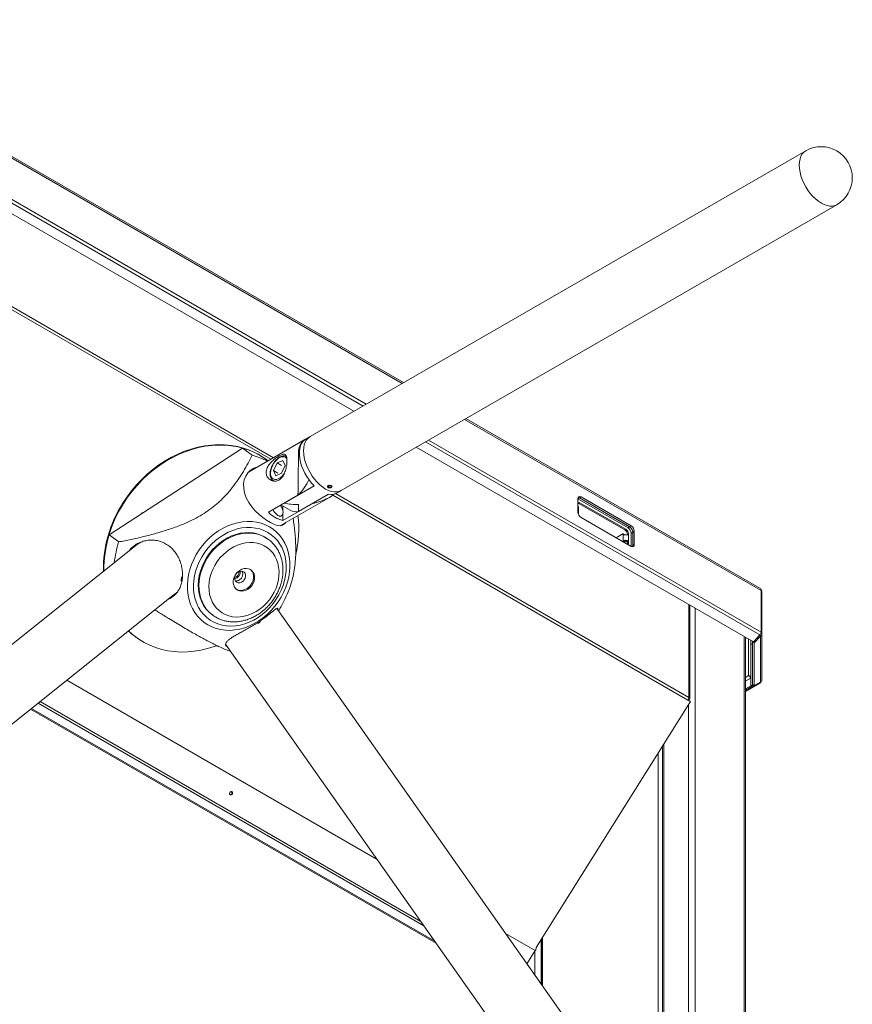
# Model space of a CAD drawing. Header units: millimetres. Extents: x -1884 to 4402, y -1985 to 3057.
# Tile 4 of 22: x -1551 to -985, y -1414 to -744. Entities that reach past the tile are written whole.
import ezdxf

# ---------------------------------------------------------------- set-up
doc = ezdxf.new("R2010")
doc.units = ezdxf.units.MM

msp = doc.modelspace()

# ---------------------------------------------------------------- linework, layer by layer
at = {"color": 7, "linetype": 'Continuous', "lineweight": 18}
for p, q in [((-1289.8, -990.6), (-1717.69, -743.59)), ((-1719.38, -781.64), (-1323.61, -1010.11)), ((-1016.2, -832.77), (-1353.49, -1027.35)), ((-1332.31, -1064.07), (-995.02, -869.5)), ((-1047.36, -1130.56), (-1247.39, -1015.09)), ((-1357.03, -1029.39), (-1395.35, -1051.49)), ((-1353.49, -1027.35), (-1356.32, -1028.98)), ((-1399.32, -1035.15), (-1490.22, -1094.25)), ((-1392.77, -1039.95), (-1399.32, -1035.15)), ((-1281.2, -1034.59), (-1051.88, -1166.97)), ((-1383.06, -1043.05), (-1383.43, -1042.78)), ((-1382.03, -1043.81), (-1383.06, -1043.05)), ((-1378.41, -1050.48), (-1375.92, -1045.31)), ((-1375.92, -1045.31), (-1371.88, -1043.59)), ((-1373, -1046.99), (-1375.92, -1045.31)), ((-1371.88, -1043.59), (-1370.32, -1047.05)), ((-1376.85, -1053.94), (-1378.41, -1050.48)), ((-1375.49, -1052.17), (-1378.41, -1050.48)), ((-1370.32, -1047.05), (-1372.81, -1052.22)), ((-1378.41, -1057.4), (-1378.12, -1057.57)), ((-1372.81, -1052.22), (-1376.85, -1053.94)), ((-1371.05, -1072.69), (-1350.61, -1060.9)), ((-1341.41, -1061.73), (-1341.41, -1061.74)), ((-1341.27, -1061.88), (-1341.02, -1061.77)), ((-1341.02, -1061.77), (-1341.02, -1061.01)), ((-1340.91, -1062.08), (-1340.74, -1061.94)), ((-1340.91, -1062.08), (-1340.91, -1062.08)), ((-1340.74, -1061.94), (-1340.74, -1060.85)), ((-1338.74, -1061.74), (-1338.72, -1061.71)), ((-1335.13, -1065.71), (-1332.31, -1064.07)), ((-1361.74, -1067.2), (-1381.79, -1078.78)), ((-1373.68, -1087.94), (-1340.32, -1068.7)), ((-1340.85, -1066.53), (-1361.29, -1078.32)), ((-1170.17, -1069.12), (-1171.23, -1069.73)), ((-1171.23, -1069.57), (-1171.23, -1078.71)), ((-1137.15, -1089.41), (-1171.23, -1069.73)), ((-1170.17, -1068.96), (-1169.11, -1068.34)), ((-1170.17, -1068.96), (-1136.09, -1088.63)), ((-1136.09, -1088.8), (-1170.17, -1069.12)), ((-1135.03, -1088.02), (-1169.11, -1068.34)), ((-1373.29, -1073.87), (-1367, -1077.49)), ((-1371.9, -1084.49), (-1351.84, -1072.92)), ((-1371.89, -1077.76), (-1371.89, -1074.67)), ((-1371.05, -1072.69), (-1371.32, -1072.73)), ((-1351.69, -1072.78), (-1351.84, -1072.92)), ((-1170.82, -1079.35), (-1170.82, -1075.68)), ((-1169.82, -1072.37), (-1170.53, -1072.78)), ((-1139.27, -1090.82), (-1170.53, -1072.78)), ((-1138.56, -1090.41), (-1169.82, -1072.37)), ((-1374.27, -1082), (-1372.86, -1081.19)), ((-1371.9, -1084.49), (-1371.89, -1079.77)), ((-1169.11, -1082.39), (-1135.03, -1102.06)), ((-1139.27, -1090.82), (-1138.56, -1090.41)), ((-1137.15, -1089.41), (-1136.09, -1088.8)), ((-1136.09, -1088.63), (-1135.03, -1088.02)), ((-1133.97, -1092.31), (-1132.91, -1091.69)), ((-1133.97, -1092.31), (-1133.97, -1101.45)), ((-1132.91, -1100.84), (-1132.91, -1091.69)), ((-1490.22, -1094.25), (-1483.67, -1099.05)), ((-1381.84, -1097.27), (-1382.31, -1096.93)), ((-1145.15, -1096.17), (-1140.61, -1093.55)), ((-1139.8, -1093.95), (-1140.51, -1093.54)), ((-1140.46, -1093.61), (-1140.47, -1093.58)), ((-1139.77, -1093.99), (-1140.47, -1093.58)), ((-1139.76, -1094.02), (-1140.46, -1093.61)), ((-1139.76, -1094.02), (-1139.77, -1093.99)), ((-1139.69, -1094.21), (-1139.76, -1094.02)), ((-1137.5, -1093.88), (-1137.58, -1094.23)), ((-1136.8, -1093.47), (-1137.5, -1093.88)), ((-1136.8, -1099.6), (-1136.8, -1093.47)), ((-1133.97, -1092.47), (-1135.03, -1093.08)), ((-1135.03, -1102.06), (-1135.03, -1093.08)), ((-1133.97, -1101.45), (-1133.97, -1092.47)), ((-1472.11, -1101.5), (-1659.29, -1250.97)), ((-1470.54, -1100.24), (-1471.94, -1101.36)), ((-1137.5, -1100.01), (-1136.8, -1099.6)), ((-1133.97, -1101.45), (-1132.91, -1100.84)), ((-1440.94, -1125.6), (-1440.89, -1125.58)), ((-1440.42, -1123.99), (-1440.87, -1123.88)), ((-1440.37, -1123.62), (-1440.74, -1123.52)), ((-1046.52, -1132.09), (-1046.52, -1160.36)), ((-1632.84, -1284.1), (-1445.65, -1134.63)), ((-1445.48, -1134.49), (-1444.08, -1133.37)), ((-1046, -1132.81), (-1046.52, -1132.81)), ((-1046, -1132.81), (-1046, -1161.08)), ((-1071.72, -1576.89), (-1376.11, -1144.35)), ((-1095.08, -1205.84), (-1095.08, -1142.03)), ((-1420.16, -1148.53), (-1419.69, -1148.88)), ((-1419.47, -1149.04), (-1419.69, -1148.88)), ((-1472.14, -1163.73), (-1471.77, -1164.01)), ((-1057.32, -1163.83), (-1057.32, -1910.16)), ((-1057.18, -1163.91), (-1057.32, -1163.99)), ((-1056.47, -1164.32), (-1057.32, -1164.81)), ((-1053.54, -1166.01), (-1053.54, -1168.59)), ((-1047.49, -1162.33), (-1051.88, -1166.97)), ((-1051.31, -1167.77), (-1046.91, -1163.13)), ((-1046.91, -1163.13), (-1047.67, -1162.52)), ((-1046.91, -1163.13), (-1046.91, -1194.41)), ((-1046.75, -1161.08), (-1046, -1161.08)), ((-1046, -1161.08), (-1046, -1192.89)), ((-1410.92, -1168.56), (-1106.39, -1601.29)), ((-1052.54, -1168.59), (-1053.54, -1168.59)), ((-1053.54, -1168.59), (-1053.54, -1196.86)), ((-1052.54, -1166.59), (-1052.54, -1168.59)), ((-1052.54, -1168.59), (-1052.54, -1196.86)), ((-1052.37, -1166.91), (-1052.24, -1166.77)), ((-1052.37, -1166.91), (-1051.31, -1167.77)), ((-1052.37, -1166.91), (-1052.37, -1196.09)), ((-1051.31, -1167.77), (-1051.31, -1196.95)), ((-1407.57, -1173.33), (-1407.87, -1173.45)), ((-1053.62, -1191.74), (-1053.62, -1196.97)), ((-1053.54, -1191.78), (-1053.62, -1191.74)), ((-1053.62, -1196.97), (-1057.32, -1199.1)), ((-1052.91, -1197.37), (-1057.32, -1199.92)), ((-1051.88, -1197.76), (-1057.32, -1200.89)), ((-1052.91, -1197.37), (-1053.62, -1196.97)), ((-1052.54, -1196.86), (-1053.54, -1196.86)), ((-1052.91, -1196.86), (-1052.91, -1197.37)), ((-1052.54, -1196.41), (-1052.21, -1196.21)), ((-1052.54, -1196.61), (-1051.88, -1197.76)), ((-1051.31, -1196.95), (-1052.37, -1196.09)), ((-1051.88, -1197.76), (-1047.49, -1195.22)), ((-1046.91, -1194.41), (-1051.31, -1196.95)), ((-1047.49, -1195.22), (-1047.69, -1194.87)), ((-1543.58, -1212.83), (-1267.69, -1372.09)), ((-1199.69, -1375.12), (-1094.66, -1207.64)), ((-1096.36, -1206.66), (-1094.66, -1207.64)), ((-1096.33, -1206.62), (-1095.04, -1207.36)), ((-1095.89, -1206.87), (-1095.78, -1206.82)), ((-1095.04, -1207.36), (-1094.66, -1207.64)), ((-1113.66, -1237.94), (-1113.66, -1517.29)), ((-1406.95, -1268.9), (-1406.56, -1269.19)), ((-1195.98, -1369.2), (-1195.98, -1400.32)), ((-1205.89, -1386.23), (-1200.24, -1377.22))]:
    msp.add_line(p, q, dxfattribs=at)
at = {"color": 8, "linetype": 'Continuous', "lineweight": 18}
for p, q in [((-1717.24, -744.9), (-1290.71, -991.13)), ((-1717.55, -775.51), (-1317.39, -1006.52)), ((-1717.24, -773.16), (-1315.2, -1005.26)), ((-1679.16, -870.22), (-1380.24, -1042.78)), ((-1678.58, -868.41), (-1378.39, -1041.71)), ((-1248.3, -1015.61), (-1046.52, -1132.09)), ((-1274.98, -1031), (-1047.49, -1162.33)), ((-1272.79, -1029.74), (-1046.52, -1160.36)), ((-1360.7, -1039.51), (-1361.43, -1039.1)), ((-1377.89, -1057.64), (-1378.32, -1057.45)), ((-1337.97, -1067.18), (-1096.36, -1206.66)), ((-1336.05, -1066.15), (-1095.78, -1204.86)), ((-1140.47, -1098.92), (-1140.47, -1093.58)), ((-1134.88, -1102.14), (-1133.97, -1101.62)), ((-1095.78, -1204.86), (-1095.78, -1141.63)), ((-1091.54, -1144.08), (-1091.54, -1548.72)), ((-1058.23, -1163.31), (-1058.23, -1908.89)), ((-1055.14, -1165.09), (-1055.14, -1190.01)), ((-1052.54, -1167.6), (-1052.37, -1167.5)), ((-1055.14, -1190.01), (-1057.32, -1191.26)), ((-1057.32, -1193.87), (-1053.62, -1191.74)), ((-1307.76, -1315.16), (-1519.01, -1193.2)), ((-1052.37, -1195.76), (-1052.54, -1195.86)), ((-1052.54, -1196.41), (-1052.21, -1196.21)), ((-1268.65, -1370.73), (-1542.99, -1212.35)), ((-1276.01, -1360.27), (-1538.47, -1208.75)), ((-1278.13, -1357.26), (-1537.18, -1207.71)), ((-1096.28, -1206.53), (-1095.78, -1206.82)), ((-1095.93, -1209.65), (-1095.93, -1542.49)), ((-1112.75, -1236.49), (-1112.75, -1518.58)), ((-1116.64, -1242.69), (-1116.64, -1513.05)), ((-1200.24, -1377.22), (-1220.44, -1365.57)), ((-1196.19, -1369.54), (-1196.19, -1400.01)), ((-1195.27, -1401.32), (-1195.27, -1368.08)), ((-1200.58, -1377.75), (-1200.58, -1393.78))]:
    msp.add_line(p, q, dxfattribs=at)
at = {"color": 7, "linetype": 'Continuous', "lineweight": 18, "flags": 128}
for points in [[(-994.94, -869.46), (-995.01, -869.5), (-996.49, -870.14), (-998.12, -870.45), (-999.88, -870.44), (-1001.73, -870.1), (-1003.66, -869.43), (-1005.61, -868.45), (-1007.57, -867.17), (-1009.49, -865.62), (-1011.35, -863.82), (-1013.11, -861.8), (-1014.74, -859.6), (-1016.21, -857.26), (-1017.51, -854.81), (-1018.59, -852.3), (-1019.46, -849.76), (-1020.09, -847.26), (-1020.47, -844.81), (-1020.6, -842.48), (-1020.47, -840.29), (-1020.09, -838.29), (-1019.46, -836.51), (-1018.59, -834.98), (-1017.5, -833.73), (-1016.21, -832.77), (-1016.13, -832.73)], [(-1016.2, -832.77), (-1016.21, -832.77), (-1017.5, -833.73), (-1018.59, -834.98), (-1019.46, -836.51), (-1020.09, -838.29), (-1020.47, -840.29), (-1020.6, -842.48)], [(-1020.6, -842.48), (-1020.47, -844.81), (-1020.09, -847.26), (-1019.46, -849.76), (-1018.59, -852.3), (-1017.51, -854.81), (-1016.21, -857.26), (-1014.74, -859.6), (-1013.11, -861.8), (-1011.35, -863.82), (-1009.49, -865.62), (-1007.57, -867.17), (-1005.61, -868.45), (-1003.66, -869.43), (-1001.73, -870.1), (-999.88, -870.44), (-998.12, -870.45), (-996.49, -870.14), (-995.02, -869.5)], [(-1356.67, -1029.19), (-1358.03, -1030.09), (-1359.22, -1031.34), (-1360.17, -1032.89), (-1360.86, -1034.73), (-1361.28, -1036.81), (-1361.43, -1039.1)], [(-1350.61, -1060.9), (-1352.41, -1058.98), (-1354.1, -1056.87), (-1355.65, -1054.6), (-1357.03, -1052.21), (-1358.21, -1049.73), (-1359.18, -1047.21), (-1359.93, -1044.69), (-1360.43, -1042.22), (-1360.69, -1039.84), (-1360.69, -1037.58), (-1360.43, -1035.49), (-1359.93, -1033.6), (-1359.18, -1031.94), (-1358.21, -1030.55), (-1357.02, -1029.44), (-1356.32, -1028.98)], [(-1353.49, -1027.35), (-1353.5, -1027.35), (-1354.79, -1028.31), (-1355.88, -1029.56), (-1356.75, -1031.09), (-1357.38, -1032.87), (-1357.76, -1034.87), (-1357.89, -1037.06)], [(-1332.31, -1064.07), (-1333.78, -1064.72), (-1335.41, -1065.03), (-1337.17, -1065.02), (-1339.02, -1064.67), (-1340.95, -1064.01), (-1342.9, -1063.02), (-1344.86, -1061.75), (-1346.78, -1060.2), (-1348.64, -1058.4), (-1350.4, -1056.38), (-1352.03, -1054.18), (-1353.5, -1051.83), (-1354.8, -1049.39), (-1355.88, -1046.87), (-1356.75, -1044.34), (-1357.38, -1041.83), (-1357.76, -1039.39), (-1357.89, -1037.06), (-1357.76, -1034.87), (-1357.38, -1032.87), (-1356.75, -1031.09), (-1355.88, -1029.56), (-1354.79, -1028.31), (-1353.5, -1027.35), (-1353.49, -1027.35)], [(-1480.82, -1072.64), (-1477.95, -1068.34), (-1474.84, -1064.2), (-1471.5, -1060.25), (-1467.96, -1056.5), (-1464.22, -1052.97), (-1460.32, -1049.69), (-1456.25, -1046.66), (-1452.05, -1043.9), (-1447.74, -1041.42), (-1443.33, -1039.24), (-1438.85, -1037.36), (-1434.31, -1035.8), (-1429.74, -1034.56), (-1425.16, -1033.64), (-1420.6, -1033.06), (-1416.07, -1032.81), (-1411.6, -1032.9), (-1407.2, -1033.32), (-1402.9, -1034.08), (-1398.72, -1035.16), (-1394.68, -1036.57), (-1390.79, -1038.3), (-1387.08, -1040.34), (-1383.57, -1042.68), (-1383.43, -1042.78)], [(-1480.45, -1072.92), (-1477.57, -1068.61), (-1474.46, -1064.47), (-1471.13, -1060.52), (-1467.59, -1056.77), (-1463.85, -1053.25), (-1459.94, -1049.96), (-1455.88, -1046.93), (-1451.68, -1044.17), (-1447.36, -1041.7), (-1442.96, -1039.51), (-1438.47, -1037.64), (-1433.93, -1036.07), (-1429.37, -1034.83), (-1424.79, -1033.92), (-1420.23, -1033.33), (-1415.7, -1033.09), (-1411.22, -1033.17), (-1406.82, -1033.6), (-1402.52, -1034.35), (-1398.34, -1035.44), (-1394.3, -1036.85), (-1390.42, -1038.58), (-1386.71, -1040.61), (-1383.2, -1042.95), (-1383.06, -1043.05)], [(-1357.89, -1037.06), (-1357.76, -1039.39), (-1357.38, -1041.83), (-1356.75, -1044.34), (-1355.88, -1046.87), (-1354.8, -1049.39), (-1353.5, -1051.83), (-1352.03, -1054.18), (-1350.4, -1056.38), (-1348.64, -1058.4), (-1346.78, -1060.2), (-1344.86, -1061.75), (-1342.9, -1063.02), (-1340.95, -1064.01), (-1339.02, -1064.67), (-1337.17, -1065.02), (-1335.41, -1065.03), (-1333.78, -1064.72), (-1332.31, -1064.07)], [(-1370, -1085.82), (-1370.83, -1086.82), (-1372.2, -1087.66), (-1373.83, -1087.97), (-1375.8, -1087.75), (-1378.05, -1087.02), (-1380.48, -1085.85), (-1383.08, -1084.26), (-1385.64, -1082.43), (-1388.19, -1080.31), (-1390.71, -1077.86), (-1393.03, -1075.18), (-1395.15, -1072.14), (-1396.84, -1068.94), (-1398, -1065.71), (-1398.61, -1062.5), (-1398.66, -1059.52), (-1398.21, -1056.73), (-1397.27, -1054.21), (-1395.9, -1052.04), (-1394.18, -1050.33), (-1392.17, -1049.07), (-1392.17, -1049.07)], [(-1340.91, -1062.08), (-1340.39, -1062.22), (-1339.81, -1062.22), (-1339.28, -1062.1), (-1338.87, -1061.87), (-1338.64, -1061.56), (-1338.64, -1061.23), (-1338.86, -1060.93), (-1339.27, -1060.69), (-1339.8, -1060.57), (-1340.37, -1060.57), (-1340.9, -1060.7), (-1341.3, -1060.93), (-1341.51, -1061.24), (-1341.5, -1061.57), (-1341.27, -1061.88)], [(-1340.74, -1061.94), (-1340.32, -1062.04), (-1339.87, -1062.05), (-1339.45, -1061.95), (-1339.13, -1061.77), (-1338.95, -1061.53), (-1338.95, -1061.27), (-1339.12, -1061.03), (-1339.44, -1060.84), (-1339.86, -1060.74), (-1340.31, -1060.74), (-1340.72, -1060.85), (-1341.04, -1061.03), (-1341.21, -1061.27), (-1341.2, -1061.53), (-1341.02, -1061.77)], [(-1378.61, -1076.94), (-1378.58, -1077.01), (-1378.01, -1078.21), (-1377.25, -1079.32), (-1376.37, -1080.24), (-1375.43, -1080.93), (-1374.49, -1081.33), (-1373.61, -1081.42), (-1372.86, -1081.19), (-1372.28, -1080.65), (-1371.91, -1079.84), (-1371.79, -1078.83)], [(-1422.97, -1155.54), (-1425.52, -1153.86), (-1427.87, -1151.89), (-1429.98, -1149.65), (-1431.84, -1147.16), (-1433.43, -1144.45), (-1434.73, -1141.53), (-1435.74, -1138.44), (-1436.44, -1135.2), (-1436.83, -1131.84), (-1436.91, -1128.39), (-1436.66, -1124.89), (-1436.11, -1121.37), (-1435.25, -1117.85), (-1434.08, -1114.37), (-1432.63, -1110.96), (-1430.9, -1107.65), (-1428.91, -1104.47), (-1426.67, -1101.45), (-1424.21, -1098.62), (-1421.55, -1096), (-1418.71, -1093.62), (-1415.73, -1091.5), (-1412.61, -1089.66), (-1409.41, -1088.11), (-1406.13, -1086.87), (-1402.82, -1085.94), (-1399.5, -1085.35), (-1396.2, -1085.09), (-1392.96, -1085.16), (-1389.8, -1085.57), (-1386.75, -1086.31), (-1383.84, -1087.38), (-1381.09, -1088.76), (-1378.53, -1090.44), (-1376.19, -1092.41), (-1374.08, -1094.65), (-1372.22, -1097.14), (-1370.63, -1099.85), (-1369.33, -1102.77), (-1368.32, -1105.86), (-1367.62, -1109.1), (-1367.23, -1112.46), (-1367.15, -1115.9), (-1367.39, -1119.41), (-1367.95, -1122.93), (-1368.81, -1126.45), (-1369.97, -1129.93), (-1371.43, -1133.34), (-1373.16, -1136.65), (-1375.15, -1139.83), (-1377.39, -1142.85), (-1379.85, -1145.68), (-1382.51, -1148.29), (-1385.34, -1150.67), (-1388.33, -1152.8), (-1391.44, -1154.64), (-1394.65, -1156.19), (-1397.93, -1157.43), (-1401.24, -1158.35), (-1404.56, -1158.95), (-1407.85, -1159.21), (-1411.1, -1159.13), (-1414.26, -1158.73), (-1417.31, -1157.98), (-1420.22, -1156.92), (-1422.97, -1155.54)], [(-1382.29, -1092.51), (-1384.9, -1091.21), (-1387.67, -1090.22), (-1390.57, -1089.56), (-1393.58, -1089.22), (-1396.67, -1089.22), (-1399.81, -1089.55), (-1402.95, -1090.21), (-1406.08, -1091.19), (-1409.17, -1092.49), (-1412.17, -1094.09), (-1415.06, -1095.97), (-1417.82, -1098.12), (-1420.41, -1100.51), (-1422.82, -1103.13), (-1425, -1105.93), (-1426.96, -1108.91), (-1428.65, -1112.02), (-1430.07, -1115.24), (-1431.21, -1118.53), (-1432.05, -1121.87), (-1432.58, -1125.21), (-1432.8, -1128.53), (-1432.71, -1131.79), (-1432.3, -1134.96), (-1431.59, -1138.01), (-1430.57, -1140.91), (-1429.27, -1143.63), (-1427.68, -1146.14), (-1425.83, -1148.41), (-1423.74, -1150.44), (-1421.42, -1152.18), (-1418.9, -1153.64), (-1416.21, -1154.78), (-1413.37, -1155.61), (-1410.41, -1156.11), (-1407.35, -1156.28), (-1404.24, -1156.12), (-1401.09, -1155.62), (-1397.95, -1154.8), (-1394.84, -1153.65), (-1391.79, -1152.21), (-1388.84, -1150.46), (-1386.01, -1148.45), (-1383.33, -1146.17), (-1380.83, -1143.67), (-1378.53, -1140.95), (-1376.46, -1138.06), (-1374.64, -1135.01), (-1373.08, -1131.84), (-1371.79, -1128.58), (-1370.81, -1125.26), (-1370.12, -1121.92), (-1369.74, -1118.58), (-1369.68, -1115.29), (-1369.93, -1112.07), (-1370.49, -1108.95), (-1371.35, -1105.98), (-1372.52, -1103.16), (-1373.97, -1100.55), (-1375.69, -1098.15), (-1377.66, -1096), (-1379.87, -1094.11), (-1382.29, -1092.51)], [(-1412.5, -1097.98), (-1415.15, -1099.9), (-1417.65, -1102.07), (-1419.97, -1104.47), (-1422.08, -1107.06), (-1423.97, -1109.83), (-1425.6, -1112.74), (-1426.97, -1115.76), (-1428.06, -1118.85), (-1428.85, -1121.99), (-1429.34, -1125.14), (-1429.52, -1128.26), (-1429.4, -1131.31), (-1428.96, -1134.28), (-1428.22, -1137.12), (-1427.19, -1139.8), (-1425.87, -1142.29), (-1424.28, -1144.57), (-1422.43, -1146.61), (-1420.36, -1148.39), (-1420.16, -1148.53)], [(-1382.31, -1096.93), (-1384.4, -1095.58), (-1386.86, -1094.38), (-1389.49, -1093.49), (-1392.24, -1092.92), (-1395.1, -1092.68), (-1398.02, -1092.77), (-1400.97, -1093.18), (-1403.93, -1093.92), (-1406.86, -1094.98), (-1409.73, -1096.34), (-1412.5, -1097.98)], [(-1145.15, -1096.17), (-1145.17, -1096.19), (-1145.19, -1096.2)], [(-1140.47, -1093.58), (-1140.48, -1093.56), (-1140.49, -1093.55), (-1140.51, -1093.54), (-1140.53, -1093.53), (-1140.54, -1093.53), (-1140.56, -1093.53), (-1140.58, -1093.54), (-1140.61, -1093.55)], [(-1139.64, -1099.4), (-1139.61, -1099.29), (-1139.37, -1098.86), (-1139.22, -1098.7), (-1139.03, -1098.58), (-1138.82, -1098.51), (-1138.58, -1098.5), (-1138.35, -1098.54), (-1138.14, -1098.64), (-1137.97, -1098.78), (-1137.82, -1098.96), (-1137.62, -1099.42), (-1137.5, -1100.01), (-1137.5, -1100.01)], [(-1471.82, -1100.64), (-1472.26, -1101.07), (-1473.76, -1102.81)], [(-1407.94, -1103.91), (-1410.37, -1105.68), (-1412.65, -1107.71), (-1414.74, -1109.96), (-1416.62, -1112.4), (-1418.27, -1115.01), (-1419.65, -1117.74), (-1420.76, -1120.56), (-1421.57, -1123.44), (-1422.09, -1126.34), (-1422.3, -1129.21), (-1422.19, -1132.03), (-1421.78, -1134.75), (-1421.06, -1137.35), (-1420.05, -1139.78), (-1418.75, -1142.01), (-1417.19, -1144.02), (-1415.39, -1145.78), (-1413.36, -1147.27), (-1411.14, -1148.46), (-1408.75, -1149.34), (-1406.23, -1149.91), (-1403.61, -1150.14), (-1400.92, -1150.05), (-1398.2, -1149.62), (-1395.48, -1148.88), (-1392.8, -1147.82), (-1390.19, -1146.45), (-1387.69, -1144.81), (-1385.33, -1142.9), (-1383.14, -1140.76), (-1381.15, -1138.41), (-1379.39, -1135.89), (-1377.87, -1133.21), (-1376.62, -1130.43), (-1375.66, -1127.58), (-1374.99, -1124.68), (-1374.63, -1121.79), (-1374.58, -1118.94), (-1374.84, -1116.17), (-1375.41, -1113.5), (-1376.27, -1110.99), (-1377.43, -1108.65), (-1378.86, -1106.53), (-1380.55, -1104.64), (-1382.46, -1103.01), (-1384.59, -1101.67), (-1386.9, -1100.63), (-1389.35, -1099.91), (-1391.93, -1099.51), (-1394.59, -1099.44), (-1397.3, -1099.7), (-1400.03, -1100.28), (-1402.73, -1101.19), (-1405.38, -1102.4), (-1407.94, -1103.91)], [(-1137.59, -1100.59), (-1137.54, -1100.38), (-1137.5, -1100.01)], [(-1401.34, -1118.41), (-1402.66, -1119.46), (-1403.81, -1120.75), (-1404.71, -1122.21), (-1405.35, -1123.79), (-1405.68, -1125.41), (-1405.69, -1127), (-1405.39, -1128.5), (-1404.78, -1129.83), (-1403.9, -1130.94), (-1402.77, -1131.79), (-1401.46, -1132.33), (-1400.01, -1132.53), (-1398.5, -1132.4), (-1396.98, -1131.94), (-1395.53, -1131.17), (-1394.2, -1130.11), (-1393.06, -1128.83), (-1392.15, -1127.36), (-1391.52, -1125.79), (-1391.19, -1124.17), (-1391.17, -1122.57), (-1391.48, -1121.08), (-1392.08, -1119.74), (-1392.97, -1118.63), (-1394.09, -1117.79), (-1395.4, -1117.25), (-1396.85, -1117.04), (-1398.36, -1117.17), (-1399.88, -1117.63), (-1401.34, -1118.41)], [(-1402.55, -1119.58), (-1403.5, -1120.39), (-1404.23, -1121.43), (-1404.68, -1122.59), (-1404.8, -1123.78), (-1404.6, -1124.88), (-1404.08, -1125.81), (-1403.29, -1126.47), (-1402.3, -1126.82), (-1401.2, -1126.81), (-1400.08, -1126.45), (-1399.06, -1125.78), (-1398.21, -1124.84), (-1397.61, -1123.73), (-1397.32, -1122.55), (-1397.36, -1121.39), (-1397.72, -1120.36), (-1398.39, -1119.56), (-1399.29, -1119.05), (-1400.34, -1118.87), (-1401.46, -1119.06), (-1402.55, -1119.58)], [(-1403.67, -1131.15), (-1403.52, -1131.24), (-1402.21, -1131.78), (-1400.76, -1131.99), (-1399.25, -1131.86), (-1397.73, -1131.39), (-1396.28, -1130.62), (-1394.95, -1129.56), (-1393.81, -1128.28), (-1392.9, -1126.81), (-1392.26, -1125.24), (-1391.93, -1123.62), (-1391.92, -1122.02), (-1392.22, -1120.53), (-1392.83, -1119.2), (-1393.71, -1118.08), (-1393.94, -1117.88)], [(-1440.4, -1122.79), (-1440.51, -1122.91), (-1440.73, -1123.25), (-1440.92, -1123.74), (-1441.07, -1124.3), (-1441.14, -1124.83), (-1441.13, -1125.27), (-1441.04, -1125.53), (-1440.89, -1125.58)], [(-1440.32, -1123.05), (-1440.38, -1123.05), (-1440.53, -1123.17), (-1440.7, -1123.45), (-1440.85, -1123.83), (-1440.97, -1124.27), (-1441.03, -1124.69), (-1441.02, -1125.03), (-1440.95, -1125.24), (-1440.89, -1125.28)], [(-1416.99, -1169.66), (-1418.62, -1170.25), (-1423.17, -1171.65), (-1427.75, -1172.73), (-1432.32, -1173.48), (-1436.87, -1173.89), (-1441.38, -1173.97), (-1445.81, -1173.72), (-1450.16, -1173.13), (-1454.41, -1172.21), (-1458.52, -1170.96), (-1462.49, -1169.39), (-1466.28, -1167.5), (-1469.9, -1165.32), (-1473.31, -1162.83), (-1476.5, -1160.07), (-1476.96, -1159.63)], [(-1407.87, -1271.13), (-1407.48, -1271.24), (-1407.05, -1271.18), (-1406.65, -1270.95), (-1406.33, -1270.58), (-1406.14, -1270.14), (-1406.12, -1269.68), (-1406.26, -1269.29), (-1406.55, -1269.01), (-1406.94, -1268.9), (-1407.37, -1268.96), (-1407.77, -1269.2), (-1408.09, -1269.56), (-1408.28, -1270), (-1408.3, -1270.46), (-1408.16, -1270.85), (-1407.87, -1271.13)], [(-1407.68, -1269.12), (-1407.45, -1269.3), (-1407.07, -1269.39)], [(-1407.07, -1269.39), (-1406.65, -1269.32), (-1406.52, -1269.26)]]:
    msp.add_lwpolyline(points, dxfattribs=at)
at = {"color": 8, "linetype": 'Continuous', "lineweight": 18, "flags": 128}
for points in [[(-1369.22, -1042.2), (-1369.41, -1041.98), (-1370.22, -1041.35), (-1371.22, -1041.04), (-1372.35, -1041.06), (-1373.57, -1041.43), (-1374.83, -1042.11), (-1376.06, -1043.09), (-1377.23, -1044.31), (-1378.26, -1045.73), (-1379.13, -1047.28), (-1379.79, -1048.9), (-1380.21, -1050.51), (-1380.37, -1052.04), (-1380.28, -1053.43), (-1379.92, -1054.62)], [(-1379.92, -1054.62), (-1379.32, -1055.55), (-1378.51, -1056.19), (-1377.51, -1056.5), (-1376.38, -1056.47), (-1375.16, -1056.1), (-1373.9, -1055.42), (-1372.67, -1054.44), (-1371.5, -1053.22), (-1370.79, -1052.28)], [(-1419.69, -1148.88), (-1419.89, -1148.73), (-1421.97, -1146.95), (-1423.81, -1144.91), (-1425.4, -1142.63), (-1426.72, -1140.14), (-1427.75, -1137.46), (-1428.49, -1134.62), (-1428.93, -1131.66), (-1429.06, -1128.6), (-1428.87, -1125.48), (-1428.38, -1122.33), (-1427.59, -1119.2), (-1426.5, -1116.1), (-1425.14, -1113.08), (-1423.5, -1110.17), (-1421.61, -1107.41), (-1419.5, -1104.81), (-1417.18, -1102.42), (-1414.68, -1100.25), (-1412.03, -1098.33)], [(-1412.03, -1098.33), (-1409.26, -1096.68), (-1406.39, -1095.32), (-1403.46, -1094.26), (-1400.51, -1093.52), (-1397.55, -1093.11), (-1394.63, -1093.02), (-1391.78, -1093.26), (-1389.02, -1093.83), (-1386.4, -1094.72), (-1383.93, -1095.92), (-1381.78, -1097.31)]]:
    msp.add_lwpolyline(points, dxfattribs=at)
at = {"color": 7, "linetype": 'Continuous', "lineweight": 18}
for centre, radius, start, end in [((-1005.75, -851.22), 21.2, 359.98268, 119.31471), ((-1005.75, -851.22), 21.2, 300.64526, 359.98268), ((-1413.02, -1084.03), 50.76, 53.82837, 74.34277), ((-1406.69, -1089.4), 51.37, 61.90739, 74.27895), ((-1385.87, -1042.13), 34.8, 313.90885, 335.30683), ((-1339.09, -1058.48), 8.25, 257.6862, 298.71304), ((-1169.94, -1069.36), 1.31, 50.79671, 189.21404), ((-1170.53, -1073.3), 1.17, 52.69379, 127.31697), ((-1171.17, -1070.7), 1.87, 57.6911, 88.20444), ((-1171.19, -1070.58), 1.91, 57.89857, 85.70435), ((-1410.71, -1117.73), 83.35, 147.25425, 180.88933), ((-1410.24, -1118.04), 83.46, 147.26562, 180.4738), ((-1367.42, -1065.3), 19.7, 223.14144, 256.86394), ((-1379.81, -1079.24), 8.03, 2.91876, 39.95229), ((-1363.03, -1070.18), 8.32, 241.47411, 282.09005), ((-1171.38, -1074.14), 1.6, 57.96898, 84.85805), ((-1166.63, -1078.5), 4.61, 182.60548, 237.39452), ((-1466.61, -1080.92), 1.9, 95.80109, 149.5329), ((-1435.6, -1090.11), 74.48, 346.36111, 7.01184), ((-1141.34, -1094.06), 3.84, 2.60548, 57.39452), ((-1140.63, -1093.65), 3.84, 2.60548, 57.39452), ((-1139.63, -1093.29), 4.61, 2.60548, 57.39452), ((-1138.57, -1092.52), 4.61, 2.60548, 57.39452), ((-1138.57, -1092.68), 4.61, 2.60548, 57.39452), ((-1137.51, -1091.9), 4.61, 2.60548, 57.39452), ((-1415.18, -1117.41), 78.53, 162.85308, 180.96851), ((-1461.27, -1114.73), 17.11, 111.29785, 128.57398), ((-1139.84, -1094.02), 0.0777, 18.81292, 58.68721), ((-1405.98, -1122.81), 81.25, 162.99992, 173.13767), ((-1461.46, -1114.85), 17.09, 113.80816, 128.58164), ((-1137.99, -1099.75), 1.2, 304.05635, 7.25583), ((-1134.2, -1101.05), 1.31, 230.79671, 9.21404), ((-1135.88, -1101.52), 1.91, 334.29191, 2.10457), ((-1405.5, -1119.6), 4.52, 279.13883, 8.34435), ((-1403.66, -1120.92), 4.52, 300.3465, 25.64504), ((-1405.65, -1119.5), 3.86, 282.82451, 4.65868), ((-1403.57, -1121.71), 3.81, 258.44233, 305.26094), ((-1388.94, -1152.89), 1.38, 251.10001, 356.0004), ((-1388.95, -1152.89), 1.08, 265.05015, 342.67503), ((-1442.6, -1123.46), 49.94, 226.45817, 233.73589), ((-1099.31, -1204.72), 3.53, 326.74711, 357.85501), ((-1096.56, -1205.82), 0.673, 301.94116, 13.58865), ((-1096.16, -1205.84), 1.05, 290.78342, 69.21658), ((-1407.8, -1269.64), 1.31, 255.95859, 31.5246), ((-1202.84, -1375.41), 3.17, 325.17347, 5.31959)]:
    msp.add_arc(centre, radius, start, end, dxfattribs=at)
for major_axis, ratio, start_param, end_param in [((29.98, 0), 0.577482, 4.380791, 4.712302), ((0, 24.48), 0.000151, 2.356538, 2.688048)]:
    msp.add_ellipse((-1361.28, -1056.32), major_axis=major_axis, ratio=ratio, start_param=start_param, end_param=end_param, dxfattribs=at)
for points, knots in [([(-1483.67, -1099.05), (-1480.86, -1098.49), (-1475.22, -1097.36), (-1466.7, -1095.45), (-1458.13, -1093.24), (-1449.56, -1090.64), (-1441.9, -1087.86), (-1435.22, -1084.96), (-1429.57, -1082.07), (-1424.22, -1078.84), (-1419.34, -1075.27), (-1414.95, -1071.49), (-1410.57, -1067.08), (-1406.33, -1062.09), (-1402.28, -1056.55), (-1398.76, -1051), (-1395.62, -1045.46), (-1393.72, -1041.79), (-1392.77, -1039.95)], [0, 0, 0, 0, 0.071517, 0.143362, 0.21505, 0.286356, 0.357421, 0.407081, 0.456889, 0.50643, 0.556147, 0.606125, 0.655973, 0.724441, 0.793108, 0.862079, 0.931172, 1, 1, 1, 1]), ([(-1383.35, -1051.74), (-1383.24, -1052.59), (-1383.04, -1054.28), (-1381.48, -1056.26), (-1379.62, -1057.32), (-1377.88, -1057.67), (-1376.09, -1057.61), (-1374.02, -1056.77), (-1372.1, -1054.78), (-1370.69, -1052.1), (-1369.9, -1049.41), (-1369.47, -1047.14), (-1369.21, -1044.96), (-1369.16, -1042.62), (-1369.48, -1040.62), (-1370.18, -1039.45), (-1371.2, -1039.21), (-1372.36, -1039.48), (-1373.7, -1040.04), (-1375.63, -1041.16), (-1378.1, -1042.97), (-1380.49, -1045.2), (-1382.46, -1047.88), (-1383.28, -1050.2), (-1383.33, -1051.45), (-1383.35, -1051.74)], [0, 0, 0, 0, 0.049811, 0.099516, 0.152001, 0.180097, 0.208175, 0.260902, 0.30821, 0.356656, 0.410488, 0.438496, 0.466489, 0.517975, 0.566031, 0.615582, 0.669569, 0.697591, 0.725591, 0.776258, 0.823123, 0.873138, 0.928313, 0.983173, 1, 1, 1, 1]), ([(-1369.6, -1040.67), (-1369.81, -1040.6), (-1370.36, -1040.4), (-1371.38, -1040.39), (-1372.59, -1040.62), (-1373.84, -1041.15), (-1375.1, -1041.94), (-1376.32, -1042.98), (-1377.45, -1044.23), (-1378.45, -1045.63), (-1379.31, -1047.15), (-1379.97, -1048.73), (-1380.44, -1050.33), (-1380.68, -1051.91), (-1380.68, -1053.4), (-1380.47, -1054.58), (-1380.22, -1055.21), (-1380.13, -1055.44)], [0, 0, 0, 0, 0.039527, 0.105014, 0.17234, 0.242055, 0.31331, 0.384972, 0.456478, 0.527806, 0.599067, 0.670405, 0.741942, 0.813846, 0.886257, 0.959138, 1, 1, 1, 1]), ([(-1361.74, -1067.2), (-1361.67, -1065.83), (-1361.55, -1063.07), (-1361.51, -1058.78), (-1361.47, -1054.66), (-1361.45, -1051.09), (-1361.44, -1047.73), (-1361.43, -1044.67), (-1361.43, -1041.72), (-1361.43, -1039.97), (-1361.43, -1039.1)], [0, 0, 0, 0, 0.173361, 0.346553, 0.473671, 0.600629, 0.700569, 0.800397, 0.900236, 1, 1, 1, 1]), ([(-1392.17, -1049.07), (-1391.42, -1048.71), (-1390.65, -1048.35), (-1389.79, -1048.28), (-1389.78, -1048.28)], [0, 0, 0, 0, 0.984978, 1, 1, 1, 1]), ([(-1380.13, -1055.44), (-1380.02, -1055.65), (-1379.73, -1056.22), (-1379.14, -1056.94), (-1378.55, -1057.28), (-1378.29, -1057.43)], [0, 0, 0, 0, 0.24366, 0.674044, 1, 1, 1, 1]), ([(-1339.02, -1061.96), (-1339.15, -1062.03), (-1339.41, -1062.15), (-1339.91, -1062.24), (-1340.42, -1062.24), (-1340.89, -1062.14), (-1341.27, -1061.94), (-1341.52, -1061.67), (-1341.6, -1061.37), (-1341.52, -1061.06), (-1341.27, -1060.8), (-1340.88, -1060.6), (-1340.41, -1060.5), (-1339.9, -1060.5), (-1339.4, -1060.6), (-1338.99, -1060.78), (-1338.69, -1061.01), (-1338.56, -1061.28), (-1338.59, -1061.56), (-1338.76, -1061.8), (-1338.94, -1061.92), (-1339.02, -1061.96)], [0, 0, 0, 0, 0.053597, 0.107191, 0.160869, 0.214603, 0.268245, 0.321792, 0.375387, 0.4291, 0.482816, 0.536415, 0.589961, 0.643599, 0.697331, 0.751013, 0.804578, 0.858143, 0.911823, 0.965556, 1, 1, 1, 1]), ([(-1336.89, -1066.25), (-1337.25, -1066.57), (-1338.5, -1067.7), (-1341.61, -1069.49), (-1346.21, -1071.53), (-1349.94, -1072.45), (-1351.84, -1072.92)], [0, 0, 0, 0, 0.091219, 0.324873, 0.657239, 1, 1, 1, 1]), ([(-1170.84, -1075.68), (-1170.83, -1075.67), (-1170.8, -1075.53), (-1170.91, -1075.24), (-1171.06, -1074.88), (-1171.16, -1074.65), (-1171.22, -1074.52), (-1171.23, -1074.48)], [0, 0, 0, 0, 0.054093, 0.517297, 0.723939, 0.920786, 1, 1, 1, 1]), ([(-1365.01, -1082.94), (-1364.78, -1084.51), (-1364.09, -1089.05), (-1363.48, -1095.79), (-1363.15, -1103.04), (-1363.25, -1109.32), (-1363.75, -1115.41), (-1364.71, -1121.15), (-1366.04, -1126.49), (-1367.88, -1132.01), (-1370.26, -1137.56), (-1372.71, -1142.33), (-1374.34, -1144.92), (-1374.93, -1145.85)], [0, 0, 0, 0, 0.06432, 0.186275, 0.271499, 0.356976, 0.441995, 0.527316, 0.613085, 0.69863, 0.816131, 0.933971, 1, 1, 1, 1]), ([(-1170.83, -1079.35), (-1170.84, -1079.46), (-1170.84, -1079.64), (-1170.95, -1079.88), (-1170.98, -1079.95)], [0, 0, 0, 0, 0.674136, 1, 1, 1, 1]), ([(-1476.79, -1105.23), (-1476.4, -1104.73), (-1475.31, -1103.32), (-1473.05, -1101.48), (-1470.16, -1099.7), (-1468.03, -1098.95), (-1466.96, -1098.58)], [0, 0, 0, 0, 0.160689, 0.443322, 0.721663, 1, 1, 1, 1]), ([(-1466.96, -1098.58), (-1465.83, -1098.31), (-1463.59, -1097.78), (-1460.09, -1097.71), (-1456.62, -1098.23), (-1453.31, -1099.36), (-1450.27, -1101.05), (-1447.55, -1103.23), (-1445.22, -1105.84), (-1443.28, -1108.84), (-1441.78, -1112.17), (-1440.74, -1115.74), (-1440.21, -1119.41), (-1440.2, -1122.99), (-1440.67, -1126.33), (-1441.57, -1129.33), (-1442.88, -1132), (-1444.59, -1134.36), (-1446.77, -1136.29), (-1448.55, -1137.51), (-1449.67, -1137.9), (-1449.82, -1137.95)], [0, 0, 0, 0, 0.05545, 0.110891, 0.16641, 0.221922, 0.276129, 0.330343, 0.384523, 0.438712, 0.495238, 0.551754, 0.609002, 0.666231, 0.720059, 0.773897, 0.826684, 0.879485, 0.935479, 0.991469, 1, 1, 1, 1]), ([(-1419.43, -1149.02), (-1418.96, -1149.36), (-1417.77, -1150.22), (-1415.65, -1151.3), (-1413.12, -1152.29), (-1410.47, -1152.98), (-1407.73, -1153.38), (-1404.92, -1153.48), (-1402.07, -1153.28), (-1399.2, -1152.78), (-1396.34, -1151.99), (-1393.52, -1150.91), (-1390.78, -1149.55), (-1388.13, -1147.92), (-1385.6, -1146.05), (-1383.23, -1143.95), (-1381.02, -1141.64), (-1379.02, -1139.14), (-1377.22, -1136.49), (-1375.67, -1133.69), (-1374.36, -1130.79), (-1373.31, -1127.81), (-1372.54, -1124.77), (-1372.05, -1121.72), (-1371.86, -1118.67), (-1371.95, -1115.67), (-1372.35, -1112.74), (-1373.03, -1109.91), (-1373.99, -1107.22), (-1375.23, -1104.69), (-1376.72, -1102.35), (-1378.46, -1100.24), (-1380.15, -1098.55), (-1381.34, -1097.68), (-1381.8, -1097.35)], [0, 0, 0, 0, 0.019929, 0.051099, 0.082275, 0.113516, 0.144868, 0.176365, 0.208022, 0.239838, 0.2718, 0.303885, 0.33607, 0.368328, 0.400641, 0.432992, 0.465371, 0.497772, 0.530191, 0.562628, 0.59508, 0.627544, 0.660013, 0.692476, 0.724912, 0.757298, 0.789603, 0.821793, 0.853836, 0.885706, 0.917391, 0.948897, 0.980249, 1, 1, 1, 1]), ([(-1136.8, -1093.47), (-1136.84, -1093.63), (-1136.9, -1093.86), (-1137.1, -1094.06), (-1137.29, -1094.16), (-1137.53, -1094.23), (-1137.93, -1094.27), (-1138.52, -1094.27), (-1139.22, -1094.26), (-1139.72, -1094.23), (-1140.02, -1094.12), (-1140.28, -1093.95), (-1140.39, -1093.75), (-1140.46, -1093.61)], [0, 0, 0, 0, 0.126646, 0.184539, 0.241448, 0.299639, 0.361237, 0.500802, 0.627117, 0.748493, 0.805128, 0.864722, 1, 1, 1, 1]), ([(-1140.3, -1099.02), (-1140.27, -1098.96), (-1140.18, -1098.71), (-1139.85, -1098.31), (-1139.26, -1097.97), (-1138.55, -1097.88), (-1137.95, -1098.01), (-1137.55, -1098.24), (-1137.23, -1098.52), (-1136.93, -1098.99), (-1136.84, -1099.39), (-1136.8, -1099.6)], [0, 0, 0, 0, 0.043201, 0.170651, 0.302045, 0.452093, 0.60219, 0.669151, 0.732937, 0.859387, 1, 1, 1, 1]), ([(-1441.01, -1125.59), (-1441.04, -1125.59), (-1441.11, -1125.57), (-1441.16, -1125.37), (-1441.18, -1125.03), (-1441.14, -1124.58), (-1441.05, -1124.09), (-1440.91, -1123.6), (-1440.75, -1123.17), (-1440.6, -1122.89), (-1440.5, -1122.79), (-1440.46, -1122.76)], [0, 0, 0, 0, 0.072585, 0.193902, 0.315433, 0.436849, 0.558001, 0.679151, 0.800564, 0.922096, 1, 1, 1, 1]), ([(-1047.36, -1130.56), (-1047.36, -1130.56), (-1047.09, -1130.63), (-1046.73, -1131.13), (-1046.59, -1131.77), (-1046.52, -1132.09)], [0, 0, 0, 0, 0.000102, 0.500051, 1, 1, 1, 1]), ([(-1046, -1132.81), (-1046.04, -1132.5), (-1046.1, -1131.97), (-1046.54, -1131.56), (-1046.72, -1131.4)], [0, 0, 0, 0, 0.58389, 1, 1, 1, 1]), ([(-1407.87, -1173.45), (-1408.93, -1173.04), (-1411.05, -1172.22), (-1414.47, -1170.72), (-1417.94, -1169.1), (-1421.34, -1167.4), (-1424.96, -1165.5), (-1428.69, -1163.46), (-1432.31, -1161.41), (-1436.28, -1159.12), (-1440.54, -1156.61), (-1444.99, -1153.94), (-1450.15, -1150.81), (-1454.85, -1147.92), (-1458.03, -1145.95), (-1459.04, -1145.32)], [0, 0, 0, 0, 0.135978, 0.271883, 0.357534, 0.443264, 0.528633, 0.587629, 0.646803, 0.705727, 0.764216, 0.822927, 0.881523, 0.96204, 1, 1, 1, 1]), ([(-1380.33, -1147.53), (-1379.72, -1147.03), (-1378.5, -1146.02), (-1377.14, -1144.94), (-1376.13, -1144.29), (-1375.54, -1144.15), (-1375.32, -1144.43), (-1375.47, -1144.96), (-1375.53, -1145.17)], [0, 0, 0, 0, 0.1764933, 0.3529722, 0.5297234, 0.7064335, 0.8776153, 1, 1, 1, 1]), ([(-1409.66, -1170.36), (-1409.66, -1170.36), (-1410.17, -1170.3), (-1410.7, -1169.88), (-1411.14, -1169.14), (-1410.92, -1168.12), (-1410.14, -1166.95), (-1408.78, -1165.67), (-1406.96, -1164.31), (-1404.69, -1162.88), (-1402.04, -1161.37), (-1399.07, -1159.76), (-1395.88, -1158.03), (-1392.63, -1156.19), (-1389.51, -1154.3), (-1386.64, -1152.38), (-1384.17, -1150.59), (-1382.05, -1148.94), (-1380.9, -1148), (-1380.33, -1147.53)], [0, 0, 0, 0, 0.0010123, 0.0662506, 0.1314779, 0.1954746, 0.259464, 0.3213366, 0.3832177, 0.4451663, 0.5071261, 0.5717958, 0.6364543, 0.7017663, 0.7670568, 0.828399, 0.8897527, 0.944871, 1, 1, 1, 1]), ([(-1387.54, -1152.95), (-1387.55, -1153.08), (-1387.56, -1153.37), (-1387.78, -1153.77), (-1388.14, -1154.1), (-1388.6, -1154.29), (-1389.06, -1154.34), (-1389.33, -1154.25), (-1389.44, -1154.22)], [0, 0, 0, 0, 0.14686, 0.329678, 0.512323, 0.694571, 0.876816, 1, 1, 1, 1]), ([(-1046.52, -1160.36), (-1046.59, -1160.64), (-1046.74, -1161.19), (-1047.14, -1161.89), (-1047.43, -1162.25), (-1047.49, -1162.33)], [0, 0, 0, 0, 0.436991, 0.874008, 1, 1, 1, 1]), ([(-1046.91, -1163.13), (-1046.69, -1162.87), (-1046.24, -1162.34), (-1046.02, -1161.59), (-1046.01, -1161.17), (-1046, -1161.08)], [0, 0, 0, 0, 0.436991, 0.874008, 1, 1, 1, 1]), ([(-1047.49, -1195.22), (-1047.27, -1195.07), (-1046.95, -1194.84), (-1046.8, -1194.43), (-1046.75, -1194.3)], [0, 0, 0, 0, 0.677073, 1, 1, 1, 1]), ([(-1046, -1192.89), (-1046.04, -1193.14), (-1046.11, -1193.64), (-1046.53, -1194.14), (-1046.84, -1194.37), (-1046.91, -1194.41)], [0, 0, 0, 0, 0.4369911, 0.8740085, 1, 1, 1, 1]), ([(-1407.55, -1269.16), (-1407.44, -1269.14), (-1407.25, -1269.11), (-1406.87, -1269.14), (-1406.65, -1269.17), (-1406.56, -1269.19)], [0, 0, 0, 0, 0.43911, 0.751362, 1, 1, 1, 1])]:
    msp.add_open_spline(points, degree=3, knots=knots, dxfattribs=at)
for points in [[(-1055.14, -1190.01), (-1054.93, -1190.05), (-1054.52, -1190.15), (-1053.99, -1190.53), (-1053.62, -1191.04), (-1053.57, -1191.44), (-1053.54, -1191.63)], [(-1053.62, -1191.74), (-1053.67, -1191.58), (-1053.77, -1191.25), (-1054.13, -1190.73), (-1054.6, -1190.27), (-1054.96, -1190.09), (-1055.14, -1190.01)]]:
    msp.add_open_spline(points, degree=3, dxfattribs=at)

doc.saveas('drawing.dxf')
